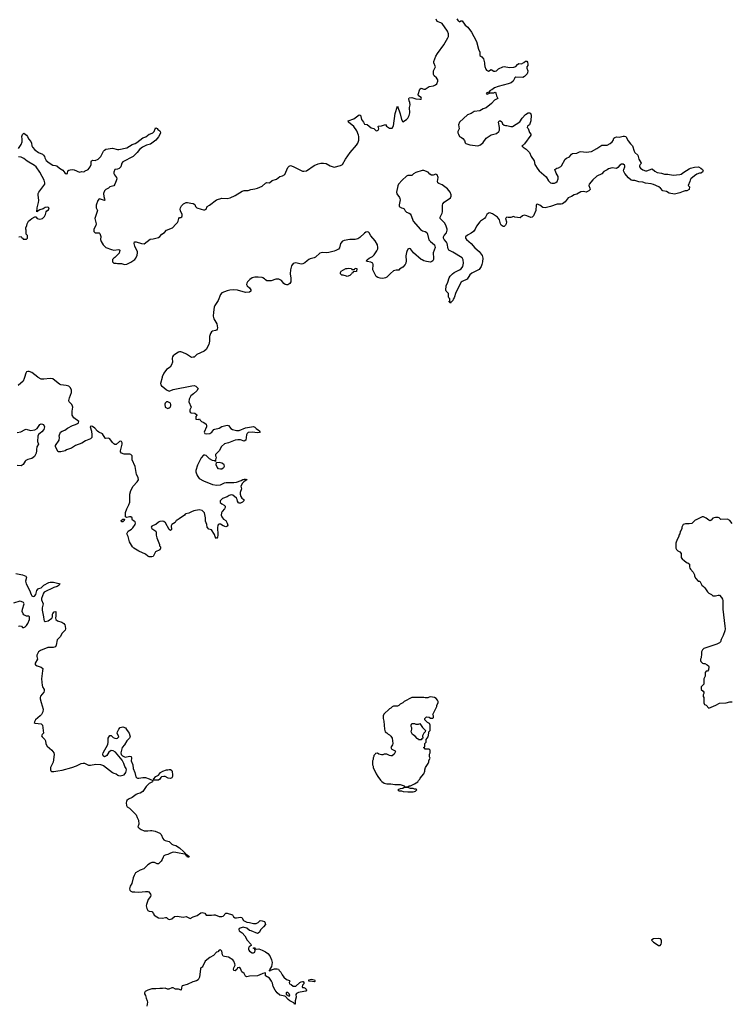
# Model space of a CAD drawing. Header units: inches. Extents: x 1980008 to 2252673, y 74414 to 260562.
# Tile 145 of 228: x 2106326 to 2117110, y 220498 to 235423. Entities that reach past the tile are written whole.
import ezdxf

# ---------------------------------------------------------------- set-up
doc = ezdxf.new("R2010")
doc.units = ezdxf.units.IN
doc.header["$MEASUREMENT"] = 0
for name, color, linetype in [('C1202', 7, 'Continuous'), ('C1203', 7, 'Continuous'), ('C1212', 7, 'Continuous'), ('C1213', 7, 'Continuous')]:
    doc.layers.add(name, color=color, linetype=linetype)

msp = doc.modelspace()

# ---------------------------------------------------------------- linework, layer by layer
at = {"layer": 'C1202', "color": 5, "elevation": 80}
for points in [[(2106400, 230000), (2106396, 229984), (2106376, 229944), (2106303, 229877)], [(2108484, 230000), (2108461, 229910), (2108467, 229887), (2108475, 229875), (2108512, 229850), (2108550, 229812), (2108590, 229792), (2108650, 229815), (2108935, 229875), (2108970, 229876), (2108994, 229870), (2109030, 229834), (2109031, 229830), (2109010, 229798), (2108962, 229750), (2108920, 229720), (2108892, 229670), (2108891, 229630), (2108922, 229550), (2108902, 229510), (2108902, 229490), (2108910, 229474), (2108924, 229464), (2108980, 229460), (2109010, 229434), (2109012, 229428), (2108993, 229407), (2108994, 229370), (2109030, 229362), (2109050, 229374), (2109062, 229350), (2109082, 229330), (2109118, 229318), (2109153, 229293), (2109159, 229270), (2109156, 229250), (2109122, 229170), (2109134, 229150), (2109163, 229143), (2109208, 229150), (2109237, 229170), (2109270, 229210), (2109282, 229218), (2109350, 229233), (2109390, 229258), (2109450, 229271), (2109470, 229279), (2109490, 229271), (2109526, 229226), (2109550, 229211), (2109610, 229198), (2109650, 229198), (2109750, 229235), (2109870, 229257), (2109890, 229247), (2109910, 229227), (2109962, 229190), (2109972, 229170), (2109957, 229163), (2109930, 229159), (2109850, 229168), (2109790, 229164), (2109771, 229150), (2109761, 229130), (2109752, 229050), (2109730, 229035), (2109670, 229054), (2109630, 229056), (2109590, 229047), (2109490, 229009), (2109430, 228996), (2109386, 228954), (2109350, 228888), (2109294, 228830), (2109294, 228810), (2109302, 228790), (2109292, 228750), (2109292, 228728), (2109276, 228736), (2109250, 228739), (2109204, 228764), (2109150, 228815), (2109130, 228822), (2109110, 228822), (2109077, 228783), (2109019, 228670), (2108996, 228590), (2108996, 228570), (2109015, 228515), (2109045, 228470), (2109110, 228431), (2109250, 228376), (2109313, 228367), (2109370, 228371), (2109430, 228401), (2109453, 228407), (2109572, 228408), (2109610, 228413), (2109684, 228436), (2109709, 228451), (2109730, 228456), (2109750, 228458), (2109771, 228451), (2109721, 228419), (2109701, 228399), (2109678, 228350), (2109685, 228310), (2109666, 228254), (2109666, 228230), (2109675, 228195), (2109690, 228172), (2109722, 228150), (2109722, 228130), (2109702, 228110), (2109670, 228095), (2109650, 228095), (2109641, 228101), (2109626, 228126), (2109622, 228150), (2109609, 228170), (2109555, 228215), (2109530, 228219), (2109502, 228210), (2109472, 228188), (2109397, 228163), (2109365, 228130), (2109362, 228110), (2109365, 228105), (2109390, 228082), (2109425, 228065), (2109442, 228050), (2109441, 228030), (2109431, 228010), (2109395, 227970), (2109386, 227950), (2109381, 227910), (2109387, 227887), (2109398, 227870), (2109414, 227854), (2109451, 227830), (2109471, 227790), (2109478, 227762), (2109470, 227746), (2109450, 227738), (2109410, 227749), (2109370, 227774), (2109350, 227774), (2109335, 227765), (2109327, 227750), (2109323, 227730), (2109331, 227610), (2109322, 227578), (2109310, 227558), (2109290, 227582), (2109278, 227618), (2109232, 227692), (2109190, 227701), (2109168, 227728), (2109164, 227770), (2109142, 227822), (2109141, 227870), (2109125, 227950), (2109090, 227985), (2109048, 227992), (2108963, 227977), (2108930, 227965), (2108890, 227941), (2108845, 227935), (2108832, 227928), (2108822, 227910), (2108744, 227856), (2108710, 227839), (2108698, 227830), (2108680, 227800), (2108631, 227770), (2108621, 227750), (2108624, 227696), (2108610, 227678), (2108590, 227695), (2108535, 227795), (2108510, 227817), (2108490, 227821), (2108450, 227816), (2108430, 227806), (2108390, 227769), (2108350, 227758), (2108330, 227746), (2108320, 227730), (2108329, 227709), (2108391, 227670), (2108396, 227650), (2108395, 227610), (2108403, 227570), (2108443, 227470), (2108447, 227447), (2108458, 227430), (2108462, 227410), (2108450, 227388), (2108385, 227355), (2108350, 227288), (2108330, 227282), (2108290, 227282), (2108270, 227289), (2108230, 227319), (2108130, 227365), (2108054, 227410), (2108034, 227430), (2107990, 227508), (2107969, 227590), (2107948, 227630), (2107968, 227670), (2108018, 227702), (2108040, 227720), (2108075, 227770), (2108081, 227790), (2108078, 227810), (2108063, 227823), (2108036, 227836), (2108029, 227850), (2108028, 227870), (2108010, 227888), (2107990, 227889), (2107950, 227878), (2107928, 227888), (2107930, 227954), (2107949, 228010), (2107981, 228070), (2107993, 228107), (2107997, 228230), (2108010, 228285), (2108045, 228350), (2108104, 228416), (2108125, 228450), (2108122, 228482), (2108098, 228530), (2108077, 228650), (2108032, 228750), (2108028, 228810), (2108012, 228830), (2107996, 228836), (2107910, 228839), (2107870, 228850), (2107856, 228870), (2107854, 228890), (2107880, 228990), (2107880, 229010), (2107870, 229029), (2107850, 229034), (2107838, 229030), (2107790, 228986), (2107770, 228983), (2107750, 228994), (2107730, 229014), (2107690, 229069), (2107670, 229081), (2107630, 229076), (2107621, 229081), (2107583, 229143), (2107526, 229170), (2107506, 229186), (2107467, 229230), (2107430, 229254), (2107410, 229259), (2107396, 229250), (2107413, 229187), (2107420, 229130), (2107420, 229090), (2107401, 229070), (2107323, 229037), (2107270, 229006), (2107174, 228966), (2107110, 228930), (2107037, 228904), (2107014, 228890), (2106950, 228870), (2106908, 228870), (2106868, 228950), (2106868, 228968), (2106926, 229050), (2106929, 229089), (2106925, 229115), (2106942, 229170), (2106970, 229187), (2107010, 229202), (2107050, 229230), (2107124, 229270), (2107174, 229286), (2107200, 229300), (2107215, 229310), (2107222, 229330), (2107146, 229386), (2107121, 229430), (2107122, 229490), (2107129, 229550), (2107126, 229566), (2107114, 229590), (2107076, 229630), (2107072, 229650), (2107079, 229690), (2107109, 229770), (2107110, 229810), (2107091, 229850), (2107070, 229867), (2107030, 229880), (2106950, 229890), (2106930, 229899), (2106910, 229911), (2106830, 229978), (2106790, 229986), (2106690, 229972), (2106650, 229976), (2106604, 230000)], [(2106290, 229165), (2106342, 229178), (2106410, 229211), (2106426, 229214), (2106490, 229197), (2106554, 229206), (2106592, 229228), (2106630, 229285), (2106650, 229298), (2106670, 229294), (2106685, 229285), (2106702, 229250), (2106692, 229210), (2106662, 229178), (2106610, 229134), (2106601, 229110), (2106596, 229030), (2106611, 228990), (2106586, 228950), (2106579, 228910), (2106583, 228890), (2106575, 228850), (2106550, 228802), (2106510, 228769), (2106450, 228754), (2106421, 228739), (2106411, 228730), (2106379, 228681), (2106350, 228661), (2106290, 228665)], [(2106267, 227027), (2106368, 227008), (2106421, 226990), (2106431, 226970), (2106416, 226910), (2106422, 226870), (2106475, 226775), (2106499, 226710), (2106510, 226691), (2106530, 226681), (2106550, 226685), (2106569, 226710), (2106587, 226773), (2106604, 226796), (2106617, 226803), (2106650, 226811), (2106690, 226850), (2106769, 226890), (2106790, 226895), (2106837, 226897), (2106919, 226879), (2106932, 226870), (2106925, 226850), (2106895, 226830), (2106844, 226816), (2106697, 226743), (2106688, 226732), (2106656, 226650), (2106657, 226630), (2106683, 226570), (2106667, 226510), (2106665, 226470), (2106687, 226370), (2106691, 226330), (2106698, 226310), (2106710, 226301), (2106755, 226310), (2106815, 226350), (2106824, 226370), (2106825, 226410), (2106830, 226422), (2106850, 226445), (2106873, 226453), (2106875, 226385), (2106866, 226350), (2106871, 226330), (2106901, 226310), (2106966, 226290), (2106994, 226270), (2107010, 226250), (2107017, 226230), (2107021, 226190), (2107016, 226170), (2106970, 226122), (2106941, 226070), (2106895, 226025), (2106879, 225941), (2106870, 225918), (2106834, 225906), (2106770, 225909), (2106750, 225905), (2106640, 225860), (2106610, 225842), (2106585, 225790), (2106585, 225770), (2106594, 225730), (2106561, 225670), (2106562, 225650), (2106566, 225646), (2106591, 225631), (2106652, 225610), (2106675, 225590), (2106673, 225553), (2106655, 225430), (2106668, 225328), (2106673, 225310), (2106696, 225270), (2106699, 225250), (2106690, 225229), (2106641, 225170), (2106636, 225150), (2106636, 225130), (2106651, 225071), (2106681, 224970), (2106676, 224930), (2106654, 224890), (2106637, 224870), (2106563, 224810), (2106545, 224770), (2106562, 224762), (2106651, 224751), (2106671, 224731), (2106685, 224610), (2106665, 224590), (2106661, 224579), (2106658, 224570), (2106665, 224550), (2106706, 224510), (2106716, 224490), (2106724, 224444), (2106741, 224410), (2106812, 224350), (2106845, 224310), (2106846, 224286), (2106831, 224170), (2106791, 224090), (2106791, 224051), (2106797, 224037), (2106810, 224025), (2106845, 224025), (2106902, 224038), (2106970, 224045), (2107115, 224085), (2107186, 224114), (2107258, 224150), (2107290, 224154), (2107310, 224151), (2107370, 224121), (2107398, 224122), (2107481, 224139), (2107550, 224135), (2107597, 224117), (2107730, 224013), (2107750, 224002), (2107790, 223990), (2107811, 223971), (2107824, 223964), (2107850, 223963), (2107910, 223978), (2107936, 224010), (2107943, 224050), (2107937, 224070), (2107921, 224101), (2107906, 224150), (2107880, 224200), (2107778, 224318), (2107742, 224342), (2107710, 224346), (2107678, 224322), (2107646, 224270), (2107630, 224257), (2107610, 224249), (2107590, 224264), (2107584, 224290), (2107589, 224310), (2107663, 224437), (2107669, 224470), (2107666, 224510), (2107669, 224531), (2107690, 224572), (2107710, 224572), (2107744, 224544), (2107770, 224531), (2107790, 224526), (2107810, 224531), (2107829, 224550), (2107805, 224610), (2107809, 224630), (2107830, 224671), (2107850, 224694), (2107890, 224706), (2107931, 224690), (2107942, 224662), (2107972, 224630), (2107986, 224606), (2108001, 224550), (2107991, 224530), (2107948, 224492), (2107915, 224430), (2107879, 224390), (2107857, 224310), (2107865, 224285), (2107883, 224263), (2107926, 224246), (2107990, 224261), (2108013, 224253), (2108019, 224230), (2108015, 224190), (2108039, 224130), (2108045, 224070), (2108070, 224011), (2108087, 223947), (2108101, 223930), (2108110, 223925), (2108130, 223925), (2108190, 223938), (2108230, 223936), (2108290, 223915), (2108342, 223890), (2108338, 223870), (2108290, 223843), (2108242, 223798), (2108194, 223726), (2108150, 223699), (2108110, 223689), (2108090, 223679), (2108030, 223635), (2107974, 223610), (2107950, 223586), (2107942, 223570), (2107938, 223550), (2107942, 223510), (2107952, 223492), (2107990, 223472), (2108091, 223371), (2108105, 223330), (2108125, 223290), (2108131, 223229), (2108114, 223190), (2108134, 223170), (2108166, 223146), (2108214, 223130), (2108270, 223127), (2108310, 223135), (2108330, 223134), (2108381, 223121), (2108450, 223092), (2108471, 223070), (2108495, 223010), (2108510, 222991), (2108530, 222979), (2108590, 222964), (2108630, 222925), (2108650, 222915), (2108690, 222907), (2108750, 222871), (2108815, 222810), (2108832, 222788), (2108832, 222772), (2108848, 222772), (2108858, 222758), (2108870, 222758), (2108882, 222750), (2108882, 222742), (2108892, 222730), (2108869, 222730), (2108863, 222743), (2108849, 222750), (2108847, 222767), (2108690, 222798), (2108650, 222802), (2108611, 222790), (2108570, 222767), (2108530, 222759), (2108511, 222750), (2108499, 222730), (2108487, 222693), (2108471, 222670), (2108430, 222628), (2108410, 222629), (2108369, 222649), (2108330, 222646), (2108310, 222639), (2108267, 222610), (2108206, 222554), (2108151, 222530), (2108083, 222490), (2108059, 222450), (2108045, 222415), (2108027, 222330), (2108001, 222290), (2107991, 222250), (2107996, 222230), (2108010, 222211), (2108030, 222204), (2108070, 222205), (2108130, 222198), (2108230, 222207), (2108266, 222206), (2108281, 222201), (2108306, 222170), (2108311, 222150), (2108306, 222130), (2108275, 222085), (2108246, 222010), (2108241, 221990), (2108251, 221950), (2108270, 221922), (2108290, 221912), (2108330, 221905), (2108356, 221876), (2108365, 221850), (2108403, 221823), (2108430, 221811), (2108490, 221805), (2108536, 221816), (2108550, 221813), (2108570, 221794), (2108590, 221785), (2108630, 221796), (2108672, 221828), (2108710, 221835), (2108803, 221817), (2108850, 221827), (2108910, 221799), (2108954, 221826), (2109015, 221845), (2109070, 221886), (2109090, 221890), (2109130, 221881), (2109151, 221851), (2109232, 221848), (2109270, 221855), (2109290, 221853), (2109349, 221829), (2109390, 221827), (2109410, 221836), (2109450, 221880), (2109470, 221881), (2109550, 221856), (2109566, 221826), (2109590, 221810), (2109611, 221809), (2109670, 221819), (2109690, 221812), (2109715, 221770), (2109770, 221744), (2109810, 221739), (2109870, 221723), (2109910, 221722), (2109941, 221739), (2109970, 221767), (2110000, 221761)], [(2106308, 226232), (2106330, 226237), (2106351, 226231), (2106370, 226212), (2106390, 226212), (2106410, 226221), (2106430, 226238), (2106450, 226272), (2106473, 226333), (2106476, 226350), (2106472, 226372), (2106459, 226379), (2106430, 226383), (2106390, 226400), (2106376, 226416), (2106364, 226450), (2106366, 226490), (2106392, 226570), (2106382, 226590), (2106350, 226605), (2106330, 226609), (2106230, 226577)], [(2110000, 221650), (2109978, 221630), (2109954, 221586), (2109930, 221572), (2109835, 221610), (2109810, 221616), (2109769, 221650), (2109730, 221663), (2109710, 221665), (2109650, 221646), (2109647, 221630), (2109652, 221610), (2109699, 221579), (2109738, 221538), (2109771, 221470), (2109827, 221410), (2109832, 221390), (2109805, 221370), (2109791, 221350), (2109791, 221330), (2109798, 221318), (2109810, 221301), (2109850, 221276), (2109870, 221278), (2109888, 221290), (2109896, 221316), (2109882, 221342), (2109870, 221346), (2109869, 221351), (2109870, 221354), (2109887, 221353), (2109894, 221350), (2109898, 221338), (2109914, 221334), (2109950, 221341), (2110000, 221318)], [(2110000, 220960), (2109930, 220929), (2109810, 220927), (2109770, 220916), (2109750, 220925), (2109727, 220967), (2109691, 220991), (2109670, 221043), (2109650, 221057), (2109628, 221052), (2109615, 221025), (2109598, 221010), (2109590, 221007), (2109570, 221010), (2109565, 221030), (2109570, 221051), (2109589, 221090), (2109587, 221110), (2109570, 221153), (2109557, 221170), (2109490, 221212), (2109430, 221221), (2109410, 221229), (2109399, 221250), (2109390, 221306), (2109370, 221326), (2109350, 221318), (2109327, 221293), (2109310, 221289), (2109264, 221236), (2109207, 221210), (2109135, 221150), (2109102, 221078), (2109090, 221062), (2109071, 221049), (2109064, 221036), (2109051, 220910), (2109031, 220870), (2109005, 220855), (2108950, 220839), (2108863, 220797), (2108790, 220777), (2108783, 220770), (2108778, 220750), (2108774, 220710), (2108730, 220726), (2108689, 220729), (2108650, 220749), (2108630, 220749), (2108586, 220726), (2108567, 220727), (2108530, 220745), (2108490, 220736), (2108450, 220739), (2108390, 220732), (2108330, 220731), (2108270, 220713), (2108228, 220690), (2108216, 220670), (2108217, 220657), (2108231, 220630), (2108241, 220590), (2108259, 220550), (2108261, 220530), (2108251, 220470)]]:
    msp.add_lwpolyline(points, dxfattribs=at)
for points in [[(2108570, 229629), (2108550, 229628), (2108531, 229609), (2108526, 229594), (2108531, 229551), (2108542, 229542), (2108570, 229531), (2108590, 229541), (2108608, 229550), (2108615, 229570), (2108615, 229590), (2108609, 229609), (2108590, 229622)], [(2109370, 228609), (2109337, 228617), (2109318, 228638), (2109305, 228675), (2109308, 228712), (2109350, 228715), (2109390, 228708), (2109413, 228693), (2109421, 228681), (2109425, 228650), (2109415, 228630), (2109390, 228612)], [(2107869, 227809), (2107862, 227830), (2107890, 227851), (2107910, 227854), (2107914, 227850), (2107911, 227830), (2107898, 227822), (2107890, 227809)], [(2108610, 223923), (2108574, 223926), (2108530, 223950), (2108508, 223952), (2108475, 223945), (2108464, 223936), (2108450, 223909), (2108430, 223897), (2108390, 223893), (2108370, 223895), (2108360, 223900), (2108355, 223910), (2108390, 223951), (2108430, 223970), (2108459, 224010), (2108495, 224030), (2108550, 224051), (2108569, 224051), (2108590, 224058), (2108610, 224058), (2108630, 224042), (2108638, 224030), (2108641, 223970), (2108641, 223950), (2108631, 223929)]]:
    msp.add_lwpolyline(points, close=True, dxfattribs=at)
at = {"layer": 'C1203', "color": 5, "elevation": 80}
for points in [[(2106309, 233471), (2106349, 233531), (2106364, 233570), (2106365, 233610), (2106359, 233650), (2106370, 233682), (2106390, 233702), (2106431, 233670), (2106445, 233650), (2106457, 233617), (2106497, 233577), (2106507, 233550), (2106511, 233510), (2106519, 233490), (2106553, 233450), (2106610, 233408), (2106670, 233383), (2106686, 233370), (2106703, 233350), (2106707, 233330), (2106728, 233290), (2106770, 233251), (2106830, 233217), (2106870, 233215), (2106890, 233207), (2106930, 233171), (2106981, 233141), (2107010, 233103), (2107030, 233084), (2107051, 233089), (2107054, 233130), (2107070, 233141), (2107090, 233146), (2107130, 233150), (2107150, 233148), (2107230, 233111), (2107270, 233121), (2107290, 233118), (2107310, 233122), (2107318, 233130), (2107355, 233145), (2107366, 233154), (2107394, 233190), (2107409, 233230), (2107409, 233271), (2107415, 233285), (2107429, 233291), (2107472, 233288), (2107514, 233310), (2107553, 233350), (2107597, 233430), (2107610, 233446), (2107630, 233459), (2107730, 233474), (2107810, 233455), (2107830, 233455), (2107950, 233481), (2108029, 233530), (2108074, 233546), (2108099, 233561), (2108190, 233630), (2108235, 233645), (2108289, 233690), (2108310, 233694), (2108342, 233710), (2108362, 233730), (2108378, 233770), (2108390, 233782), (2108410, 233774), (2108420, 233760), (2108450, 233738), (2108456, 233730), (2108459, 233710), (2108450, 233682), (2108430, 233645), (2108390, 233599), (2108310, 233536), (2108250, 233521), (2108189, 233491), (2108143, 233457), (2108106, 233410), (2108043, 233350), (2107891, 233270), (2107873, 233247), (2107857, 233190), (2107850, 233181), (2107832, 233168), (2107810, 233159), (2107767, 233153), (2107751, 233110), (2107751, 233090), (2107761, 233070), (2107793, 233033), (2107796, 233010), (2107790, 232978), (2107770, 232929), (2107750, 232904), (2107692, 232890), (2107671, 232869), (2107630, 232849), (2107610, 232830), (2107595, 232790), (2107602, 232742), (2107613, 232707), (2107614, 232686), (2107610, 232682), (2107595, 232685), (2107550, 232704), (2107530, 232706), (2107510, 232682), (2107487, 232610), (2107483, 232590), (2107486, 232570), (2107505, 232530), (2107462, 232410), (2107484, 232330), (2107478, 232302), (2107451, 232250), (2107447, 232210), (2107471, 232191), (2107530, 232191), (2107541, 232181), (2107554, 232134), (2107551, 232090), (2107560, 232060), (2107591, 232011), (2107631, 231971), (2107718, 231938), (2107750, 231931), (2107830, 231938), (2107842, 231930), (2107835, 231885), (2107770, 231818), (2107752, 231808), (2107734, 231790), (2107732, 231750), (2107740, 231740), (2107750, 231732), (2107790, 231732), (2107810, 231725), (2107870, 231725), (2107912, 231712), (2107950, 231716), (2108010, 231747), (2108069, 231790), (2108084, 231810), (2108105, 231855), (2108112, 231888), (2108110, 231906), (2108072, 231990), (2108063, 232030), (2108066, 232054), (2108070, 232058), (2108090, 232057), (2108170, 232031), (2108213, 232027), (2108305, 232095), (2108350, 232099), (2108430, 232122), (2108450, 232135), (2108479, 232170), (2108521, 232199), (2108553, 232230), (2108643, 232270), (2108690, 232324), (2108719, 232350), (2108729, 232370), (2108738, 232410), (2108750, 232422), (2108770, 232425), (2108783, 232437), (2108789, 232450), (2108789, 232470), (2108764, 232524), (2108759, 232550), (2108761, 232570), (2108778, 232602), (2108808, 232630), (2108830, 232642), (2108849, 232651), (2108870, 232651), (2108920, 232640), (2108957, 232637), (2108982, 232622), (2108991, 232591), (2109011, 232571), (2109074, 232550), (2109110, 232541), (2109130, 232541), (2109150, 232552), (2109169, 232591), (2109202, 232610), (2109310, 232693), (2109390, 232717), (2109470, 232714), (2109516, 232724), (2109590, 232759), (2109695, 232825), (2109730, 232833), (2109790, 232834), (2109830, 232851), (2109890, 232859), (2109930, 232871), (2110000, 232898)], [(2106313, 232133), (2106350, 232134), (2106358, 232118), (2106373, 232113), (2106378, 232098), (2106390, 232094), (2106430, 232094), (2106446, 232110), (2106446, 232150), (2106426, 232170), (2106426, 232230), (2106418, 232250), (2106418, 232270), (2106435, 232305), (2106438, 232330), (2106458, 232370), (2106510, 232411), (2106553, 232433), (2106570, 232434), (2106591, 232411), (2106630, 232401), (2106670, 232411), (2106702, 232438), (2106719, 232470), (2106728, 232512), (2106736, 232524), (2106760, 232540), (2106774, 232570), (2106750, 232582), (2106710, 232578), (2106682, 232558), (2106630, 232542), (2106606, 232526), (2106594, 232526), (2106594, 232514), (2106588, 232508), (2106589, 232569), (2106613, 232650), (2106616, 232684), (2106604, 232770), (2106606, 232790), (2106614, 232810), (2106709, 232930), (2106709, 232950), (2106698, 232990), (2106664, 233044), (2106632, 233110), (2106575, 233190), (2106550, 233212), (2106439, 233279), (2106390, 233321), (2106350, 233341), (2106310, 233345)], [(2110000, 231514), (2109940, 231520), (2109890, 231519), (2109851, 231510), (2109813, 231487), (2109777, 231450), (2109767, 231430), (2109763, 231410), (2109771, 231391), (2109810, 231356), (2109827, 231330), (2109831, 231310), (2109810, 231293), (2109749, 231289), (2109625, 231325), (2109570, 231326), (2109510, 231323), (2109470, 231315), (2109390, 231281), (2109370, 231257), (2109336, 231164), (2109283, 231090), (2109274, 231066), (2109261, 230990), (2109258, 230930), (2109267, 230890), (2109299, 230839), (2109311, 230811), (2109321, 230750), (2109319, 230730), (2109310, 230719), (2109292, 230710), (2109250, 230699), (2109231, 230690), (2109215, 230665), (2109201, 230619), (2109202, 230550), (2109190, 230498), (2109150, 230422), (2109121, 230399), (2109011, 230350), (2108970, 230309), (2108955, 230305), (2108930, 230304), (2108854, 230354), (2108800, 230380), (2108770, 230389), (2108750, 230389), (2108730, 230381), (2108676, 230350), (2108651, 230330), (2108643, 230310), (2108638, 230290), (2108640, 230230), (2108628, 230190), (2108604, 230156), (2108550, 230118), (2108510, 230066), (2108486, 230010), (2108484, 230000)], [(2106604, 230000), (2106602, 230002), (2106510, 230073), (2106470, 230092), (2106450, 230092), (2106430, 230083), (2106417, 230063), (2106400, 230000)]]:
    msp.add_lwpolyline(points, dxfattribs=at)
at = {"layer": 'C1212', "color": 5}
for points, elevation in [([(2117125, 227785), (2117089, 227830), (2117050, 227854), (2116950, 227848), (2116926, 227870), (2116910, 227878), (2116870, 227875), (2116830, 227868), (2116804, 227836), (2116790, 227828), (2116770, 227835), (2116730, 227869), (2116690, 227888), (2116670, 227888), (2116580, 227840), (2116564, 227836), (2116510, 227788), (2116470, 227782), (2116417, 227783), (2116382, 227770), (2116362, 227730), (2116362, 227710), (2116350, 227686), (2116333, 227667), (2116332, 227628), (2116314, 227610), (2116314, 227590), (2116290, 227546), (2116271, 227490), (2116271, 227410), (2116278, 227390), (2116302, 227370), (2116330, 227358), (2116351, 227331), (2116352, 227270), (2116370, 227242), (2116391, 227231), (2116430, 227194), (2116452, 227192), (2116474, 227170), (2116474, 227130), (2116482, 227110), (2116490, 227094), (2116532, 227050), (2116552, 227010), (2116552, 226990), (2116570, 226954), (2116610, 226914), (2116631, 226911), (2116662, 226850), (2116690, 226832), (2116710, 226812), (2116750, 226752), (2116771, 226731), (2116810, 226712), (2116832, 226690), (2116872, 226688), (2116910, 226701), (2116930, 226699), (2116962, 226662), (2116977, 226637), (2116980, 226620), (2116983, 226490), (2117014, 226230), (2117015, 226190), (2117010, 226158), (2116986, 226090), (2116955, 226030), (2116946, 225994), (2116930, 225975), (2116890, 225957), (2116694, 225890), (2116672, 225870), (2116660, 225840), (2116658, 225790), (2116651, 225770), (2116651, 225749), (2116642, 225730), (2116642, 225710), (2116650, 225694), (2116674, 225670), (2116690, 225662), (2116710, 225662), (2116745, 225645), (2116762, 225630), (2116771, 225611), (2116762, 225570), (2116750, 225546), (2116730, 225546), (2116714, 225530), (2116713, 225473), (2116692, 225430), (2116694, 225350), (2116654, 225310), (2116654, 225270), (2116684, 225244), (2116692, 225230), (2116692, 225208), (2116682, 225190), (2116684, 225164), (2116694, 225150), (2116692, 225070), (2116705, 225045), (2116731, 225031), (2116770, 224985), (2116878, 225030), (2116930, 225061), (2117030, 225067), (2117090, 225085), (2117124, 225084)], 120), ([(2110000, 221761), (2110034, 221754), (2110042, 221742), (2110050, 221708), (2110023, 221670), (2110000, 221650)], 80), ([(2110000, 221318), (2110053, 221293), (2110088, 221268), (2110115, 221235), (2110142, 221170), (2110153, 221133), (2110143, 221070), (2110118, 221030), (2110118, 221022), (2110105, 221010), (2110106, 221006), (2110126, 221010), (2110126, 221014), (2110130, 221012), (2110140, 221020), (2110186, 221034), (2110230, 221037), (2110250, 221031), (2110259, 221010), (2110283, 220983), (2110303, 220943), (2110329, 220909), (2110370, 220876), (2110417, 220857), (2110422, 220850), (2110412, 220830), (2110414, 220810), (2110440, 220800), (2110471, 220771), (2110510, 220775), (2110570, 220830), (2110590, 220841), (2110610, 220845), (2110622, 220842), (2110634, 220830), (2110634, 220810), (2110610, 220786), (2110605, 220765), (2110610, 220754), (2110630, 220754), (2110650, 220745), (2110665, 220730), (2110671, 220711), (2110664, 220696), (2110630, 220694), (2110550, 220677), (2110519, 220661), (2110513, 220647), (2110514, 220606), (2110499, 220550), (2110502, 220510), (2110498, 220502), (2110490, 220502), (2110482, 220522), (2110419, 220550), (2110394, 220570), (2110355, 220615), (2110343, 220623), (2110270, 220637), (2110230, 220674), (2110199, 220710), (2110167, 220767), (2110156, 220816), (2110142, 220850), (2110110, 220892), (2110053, 220930), (2110053, 220973), (2110010, 220964), (2110000, 220960)], 80)]:
    msp.add_lwpolyline(points, dxfattribs=dict(at, elevation=elevation))
for points, elevation in [([(2112550, 225158), (2112530, 225155), (2112510, 225144), (2112490, 225142), (2112470, 225142), (2112450, 225149), (2112270, 225148), (2112150, 225088), (2112130, 225068), (2112090, 225048), (2112070, 225028), (2112050, 225018), (2111990, 225018), (2111970, 225008), (2111950, 224988), (2111930, 224978), (2111845, 224895), (2111832, 224870), (2111832, 224830), (2111842, 224790), (2111852, 224670), (2111862, 224630), (2111891, 224611), (2111910, 224592), (2111930, 224582), (2111950, 224562), (2111971, 224531), (2111982, 224450), (2111978, 224430), (2111964, 224416), (2111951, 224390), (2111958, 224370), (2111964, 224364), (2112018, 224338), (2112022, 224330), (2112002, 224290), (2111970, 224262), (2111950, 224262), (2111932, 224268), (2111890, 224289), (2111850, 224289), (2111830, 224282), (2111810, 224282), (2111768, 224288), (2111750, 224306), (2111718, 224302), (2111714, 224290), (2111693, 224267), (2111693, 224253), (2111684, 224236), (2111682, 224210), (2111674, 224190), (2111674, 224130), (2111682, 224110), (2111682, 224090), (2111726, 223990), (2111751, 223950), (2111794, 223894), (2111814, 223874), (2111850, 223851), (2111890, 223838), (2111950, 223841), (2112010, 223831), (2112090, 223831), (2112154, 223810), (2112158, 223798), (2112170, 223794), (2112210, 223794), (2112226, 223810), (2112250, 223812), (2112310, 223838), (2112358, 223870), (2112369, 223891), (2112389, 223911), (2112395, 223925), (2112448, 223990), (2112468, 224030), (2112468, 224050), (2112478, 224090), (2112518, 224150), (2112527, 224173), (2112528, 224192), (2112546, 224230), (2112538, 224250), (2112538, 224290), (2112546, 224310), (2112546, 224350), (2112530, 224366), (2112470, 224366), (2112462, 224382), (2112446, 224390), (2112462, 224398), (2112466, 224410), (2112466, 224450), (2112486, 224470), (2112486, 224510), (2112514, 224550), (2112526, 224606), (2112526, 224630), (2112546, 224650), (2112548, 224730), (2112535, 224755), (2112508, 224770), (2112466, 224810), (2112466, 224830), (2112490, 224854), (2112530, 224852), (2112553, 224833), (2112587, 224833), (2112596, 224844), (2112595, 224870), (2112588, 224892), (2112638, 224990), (2112647, 225013), (2112648, 225030), (2112668, 225070), (2112668, 225090), (2112658, 225110), (2112635, 225135), (2112610, 225148)], 120), ([(2112370, 224506), (2112362, 224522), (2112350, 224526), (2112320, 224560), (2112278, 224590), (2112258, 224630), (2112268, 224670), (2112268, 224690), (2112258, 224710), (2112258, 224730), (2112268, 224752), (2112310, 224752), (2112330, 224742), (2112370, 224742), (2112390, 224754), (2112430, 224692), (2112474, 224650), (2112473, 224627), (2112450, 224606), (2112432, 224570), (2112434, 224530), (2112418, 224522), (2112410, 224506)], 120), ([(2112210, 223786), (2112150, 223786), (2112132, 223768), (2112090, 223766), (2112054, 223750), (2112070, 223734), (2112110, 223734), (2112135, 223725), (2112210, 223718), (2112290, 223718), (2112310, 223722), (2112326, 223730), (2112346, 223750), (2112330, 223758), (2112310, 223758), (2112290, 223768), (2112248, 223768)], 120), ([(2116010, 221496), (2115930, 221491), (2115904, 221476), (2115901, 221470), (2115904, 221464), (2115930, 221438), (2115985, 221405), (2116007, 221387), (2116030, 221387), (2116049, 221411), (2116051, 221429), (2116051, 221471), (2116036, 221490)], 120), ([(2110790, 220838), (2110765, 220845), (2110708, 220848), (2110706, 220870), (2110750, 220878), (2110792, 220870), (2110802, 220850)], 80), ([(2110390, 220675), (2110370, 220675), (2110362, 220670), (2110365, 220645), (2110410, 220621), (2110422, 220630), (2110410, 220658)], 80)]:
    msp.add_lwpolyline(points, close=True, dxfattribs=dict(at, elevation=elevation))
at = {"layer": 'C1213', "color": 5, "elevation": 80}
for points in [[(2112950, 235436), (2112970, 235407), (2112982, 235402), (2112990, 235392), (2113010, 235405), (2113030, 235406), (2113079, 235339), (2113115, 235310), (2113174, 235234), (2113206, 235166), (2113250, 235090), (2113278, 234978), (2113299, 234930), (2113298, 234878), (2113330, 234861), (2113357, 234830), (2113371, 234771), (2113368, 234750), (2113374, 234714), (2113390, 234672), (2113400, 234660), (2113430, 234645), (2113470, 234666), (2113510, 234640), (2113530, 234641), (2113552, 234650), (2113584, 234676), (2113650, 234708), (2113670, 234711), (2113750, 234699), (2113816, 234704), (2113845, 234715), (2113870, 234745), (2113890, 234758), (2113930, 234755), (2113967, 234773), (2113992, 234792), (2114010, 234794), (2114019, 234779), (2114026, 234750), (2114025, 234730), (2114012, 234708), (2114011, 234690), (2114027, 234650), (2114021, 234619), (2114015, 234604), (2113978, 234562), (2113950, 234549), (2113847, 234553), (2113830, 234541), (2113804, 234490), (2113774, 234466), (2113730, 234450), (2113578, 234410), (2113522, 234390), (2113482, 234358), (2113454, 234350), (2113434, 234326), (2113394, 234310), (2113398, 234298), (2113410, 234294), (2113446, 234310), (2113446, 234314), (2113510, 234314), (2113530, 234322), (2113542, 234310), (2113551, 234270), (2113574, 234230), (2113519, 234201), (2113475, 234150), (2113394, 234086), (2113350, 234070), (2113298, 234042), (2113211, 234030), (2113170, 234002), (2113110, 233982), (2112990, 233870), (2112974, 233830), (2112985, 233770), (2112965, 233730), (2112965, 233710), (2112978, 233690), (2112990, 233652), (2113019, 233639), (2113041, 233621), (2113065, 233590), (2113075, 233555), (2113085, 233545), (2113150, 233526), (2113270, 233511), (2113310, 233527), (2113350, 233561), (2113395, 233625), (2113470, 233676), (2113550, 233698), (2113589, 233730), (2113597, 233750), (2113599, 233790), (2113584, 233870), (2113590, 233891), (2113612, 233890), (2113630, 233872), (2113645, 233845), (2113670, 233824), (2113690, 233817), (2113710, 233819), (2113770, 233804), (2113794, 233806), (2113907, 233873), (2113943, 233930), (2113990, 233984), (2114030, 234011), (2114050, 234012), (2114065, 234005), (2114075, 233975), (2114070, 233890), (2114063, 233857), (2114050, 233830), (2114022, 233810), (2114018, 233790), (2114030, 233772), (2114054, 233714), (2114071, 233690), (2114071, 233670), (2113977, 233543), (2113957, 233523), (2113934, 233510), (2113954, 233490), (2114002, 233462), (2114051, 233411), (2114078, 233350), (2114122, 233282), (2114135, 233230), (2114177, 233157), (2114199, 233130), (2114303, 233043), (2114339, 232979), (2114370, 232949), (2114390, 232944), (2114430, 232946), (2114450, 232954), (2114470, 232971), (2114488, 233010), (2114485, 233045), (2114456, 233096), (2114437, 233150), (2114464, 233170), (2114490, 233176), (2114525, 233195), (2114537, 233210), (2114592, 233308), (2114610, 233323), (2114656, 233344), (2114690, 233385), (2114705, 233395), (2114770, 233398), (2114810, 233422), (2114830, 233427), (2114910, 233416), (2114990, 233426), (2115071, 233469), (2115150, 233519), (2115170, 233523), (2115230, 233522), (2115276, 233544), (2115305, 233570), (2115318, 233590), (2115330, 233625), (2115344, 233636), (2115370, 233645), (2115410, 233643), (2115470, 233659), (2115490, 233659), (2115510, 233651), (2115545, 233585), (2115580, 233541), (2115611, 233510), (2115637, 233430), (2115648, 233410), (2115693, 233370), (2115710, 233307), (2115738, 233258), (2115751, 233250), (2115730, 233229), (2115721, 233210), (2115720, 233190), (2115734, 233170), (2115770, 233148), (2115810, 233133), (2115830, 233134), (2115910, 233164), (2115950, 233125), (2115986, 233106), (2116050, 233096), (2116100, 233080), (2116150, 233079), (2116230, 233067), (2116330, 233074), (2116350, 233083), (2116390, 233114), (2116470, 233161), (2116490, 233171), (2116550, 233185), (2116614, 233190), (2116650, 233174), (2116673, 233153), (2116680, 233140), (2116682, 233130), (2116674, 233110), (2116650, 233098), (2116630, 233098), (2116590, 233082), (2116550, 233055), (2116498, 233010), (2116485, 232990), (2116482, 232970), (2116454, 232910), (2116474, 232890), (2116471, 232849), (2116434, 232830), (2116410, 232829), (2116380, 232820), (2116330, 232796), (2116250, 232777), (2116170, 232793), (2116130, 232817), (2116070, 232829), (2116036, 232870), (2116011, 232891), (2115930, 232927), (2115895, 232935), (2115810, 232943), (2115770, 232960), (2115710, 232966), (2115650, 232987), (2115613, 232987), (2115590, 232992), (2115550, 233027), (2115494, 233090), (2115478, 233130), (2115480, 233150), (2115498, 233190), (2115495, 233210), (2115490, 233219), (2115470, 233233), (2115448, 233232), (2115420, 233220), (2115390, 233182), (2115370, 233168), (2115305, 233175), (2115250, 233163), (2115230, 233146), (2115180, 233120), (2115150, 233084), (2115070, 233050), (2115010, 232997), (2114954, 232930), (2114950, 232910), (2114968, 232870), (2114970, 232850), (2114950, 232827), (2114910, 232809), (2114870, 232816), (2114830, 232812), (2114770, 232778), (2114730, 232769), (2114690, 232744), (2114639, 232721), (2114590, 232664), (2114550, 232632), (2114530, 232627), (2114490, 232629), (2114470, 232626), (2114370, 232589), (2114290, 232570), (2114256, 232576), (2114210, 232609), (2114170, 232629), (2114158, 232622), (2114151, 232609), (2114147, 232530), (2114111, 232450), (2114090, 232429), (2114070, 232425), (2114011, 232451), (2113970, 232458), (2113948, 232452), (2113910, 232418), (2113829, 232429), (2113810, 232438), (2113770, 232424), (2113730, 232424), (2113710, 232429), (2113687, 232410), (2113701, 232361), (2113699, 232330), (2113690, 232309), (2113670, 232289), (2113651, 232289), (2113621, 232310), (2113610, 232330), (2113595, 232390), (2113569, 232430), (2113490, 232481), (2113450, 232494), (2113428, 232492), (2113406, 232470), (2113387, 232430), (2113371, 232410), (2113311, 232370), (2113301, 232359), (2113249, 232291), (2113230, 232249), (2113204, 232210), (2113170, 232185), (2113110, 232159), (2113084, 232130), (2113082, 232110), (2113096, 232090), (2113169, 232030), (2113223, 231963), (2113288, 231910), (2113336, 231850), (2113342, 231810), (2113340, 231750), (2113330, 231710), (2113318, 231682), (2113290, 231637), (2113270, 231624), (2113178, 231582), (2113147, 231553), (2113108, 231492), (2113030, 231456), (2113017, 231443), (2112935, 231290), (2112910, 231208), (2112895, 231185), (2112890, 231166), (2112870, 231146), (2112858, 231142), (2112850, 231126), (2112842, 231142), (2112829, 231150), (2112842, 231158), (2112846, 231190), (2112828, 231208), (2112824, 231224), (2112824, 231270), (2112790, 231310), (2112783, 231323), (2112790, 231390), (2112815, 231445), (2112835, 231510), (2112850, 231535), (2112883, 231570), (2112909, 231590), (2112991, 231629), (2113014, 231646), (2113039, 231681), (2113050, 231730), (2113045, 231785), (2113031, 231811), (2112890, 231899), (2112829, 231930), (2112817, 231950), (2112803, 232030), (2112792, 232052), (2112758, 232090), (2112750, 232110), (2112750, 232130), (2112760, 232150), (2112793, 232190), (2112803, 232230), (2112802, 232250), (2112784, 232310), (2112762, 232342), (2112703, 232403), (2112698, 232410), (2112698, 232430), (2112730, 232490), (2112735, 232510), (2112735, 232610), (2112740, 232630), (2112761, 232659), (2112855, 232725), (2112867, 232750), (2112866, 232770), (2112850, 232810), (2112810, 232859), (2112730, 232920), (2112679, 232939), (2112662, 232950), (2112657, 232970), (2112667, 233030), (2112650, 233070), (2112630, 233079), (2112592, 233068), (2112568, 233068), (2112541, 233081), (2112517, 233110), (2112450, 233135), (2112424, 233136), (2112330, 233106), (2112295, 233085), (2112270, 233062), (2112210, 233062), (2112190, 233053), (2112123, 232990), (2112068, 232930), (2112055, 232905), (2112037, 232810), (2112043, 232783), (2112081, 232730), (2112087, 232710), (2112091, 232690), (2112075, 232615), (2112078, 232590), (2112110, 232571), (2112130, 232567), (2112150, 232555), (2112170, 232525), (2112190, 232505), (2112230, 232491), (2112242, 232482), (2112257, 232457), (2112288, 232368), (2112400, 232240), (2112430, 232220), (2112472, 232210), (2112496, 232196), (2112508, 232170), (2112528, 232088), (2112550, 232063), (2112611, 232010), (2112621, 231970), (2112591, 231890), (2112597, 231810), (2112595, 231790), (2112585, 231770), (2112570, 231755), (2112550, 231749), (2112490, 231759), (2112450, 231769), (2112425, 231785), (2112410, 231789), (2112294, 231890), (2112250, 231949), (2112230, 231955), (2112210, 231942), (2112191, 231910), (2112186, 231894), (2112179, 231841), (2112182, 231770), (2112177, 231730), (2112166, 231710), (2112130, 231674), (2112080, 231640), (2112070, 231626), (2112030, 231626), (2111990, 231615), (2111943, 231577), (2111890, 231522), (2111870, 231509), (2111830, 231502), (2111790, 231504), (2111754, 231514), (2111729, 231530), (2111679, 231630), (2111684, 231710), (2111675, 231730), (2111646, 231746), (2111590, 231758), (2111578, 231770), (2111595, 231790), (2111622, 231810), (2111670, 231834), (2111699, 231861), (2111740, 231920), (2111752, 231950), (2111754, 231970), (2111747, 232010), (2111714, 232070), (2111646, 232146), (2111621, 232190), (2111610, 232201), (2111590, 232207), (2111570, 232201), (2111550, 232187), (2111480, 232120), (2111450, 232102), (2111410, 232092), (2111330, 232091), (2111244, 232076), (2111216, 232064), (2111190, 232030), (2111174, 231966), (2111155, 231944), (2111117, 231923), (2111090, 231912), (2111010, 231892), (2110970, 231887), (2110910, 231893), (2110876, 231884), (2110810, 231825), (2110790, 231813), (2110730, 231799), (2110710, 231789), (2110681, 231770), (2110645, 231735), (2110619, 231721), (2110590, 231719), (2110510, 231739), (2110470, 231729), (2110445, 231690), (2110430, 231630), (2110426, 231570), (2110433, 231507), (2110433, 231447), (2110418, 231422), (2110390, 231402), (2110370, 231402), (2110350, 231409), (2110330, 231422), (2110295, 231470), (2110252, 231492), (2110210, 231489), (2110135, 231465), (2110070, 231462), (2110050, 231478), (2110037, 231497), (2110012, 231512), (2110000, 231514)], [(2110000, 232898), (2110001, 232899), (2110050, 232946), (2110070, 232957), (2110110, 232951), (2110154, 232986), (2110217, 233003), (2110270, 233048), (2110310, 233054), (2110346, 233074), (2110390, 233183), (2110410, 233202), (2110430, 233211), (2110470, 233198), (2110590, 233136), (2110610, 233128), (2110630, 233128), (2110670, 233133), (2110790, 233213), (2110850, 233240), (2110890, 233250), (2110930, 233250), (2110970, 233243), (2111030, 233207), (2111090, 233187), (2111190, 233211), (2111210, 233221), (2111219, 233230), (2111261, 233310), (2111332, 233410), (2111430, 233519), (2111450, 233550), (2111464, 233596), (2111466, 233650), (2111462, 233670), (2111437, 233737), (2111390, 233803), (2111309, 233870), (2111304, 233890), (2111390, 233918), (2111470, 233979), (2111490, 233978), (2111505, 233910), (2111536, 233870), (2111550, 233841), (2111590, 233833), (2111650, 233783), (2111693, 233773), (2111730, 233739), (2111750, 233743), (2111759, 233750), (2111769, 233770), (2111758, 233810), (2111810, 233815), (2111870, 233832), (2111885, 233810), (2111930, 233778), (2111970, 233776), (2111990, 233812), (2112017, 234003), (2112050, 234111), (2112094, 233994), (2112111, 233911), (2112130, 233874), (2112189, 233910), (2112209, 233931), (2112229, 233970), (2112239, 234010), (2112235, 234090), (2112243, 234130), (2112237, 234170), (2112226, 234194), (2112221, 234230), (2112230, 234237), (2112270, 234243), (2112330, 234223), (2112390, 234216), (2112410, 234219), (2112416, 234230), (2112410, 234241), (2112370, 234270), (2112367, 234290), (2112390, 234372), (2112410, 234383), (2112450, 234371), (2112470, 234371), (2112530, 234408), (2112598, 234422), (2112627, 234433), (2112647, 234453), (2112664, 234490), (2112661, 234510), (2112640, 234540), (2112608, 234570), (2112598, 234590), (2112599, 234650), (2112626, 234710), (2112604, 234770), (2112604, 234790), (2112634, 234870), (2112656, 234910), (2112756, 235044), (2112814, 235146), (2112823, 235170), (2112825, 235210), (2112810, 235247), (2112730, 235363), (2112710, 235376), (2112653, 235393), (2112639, 235430)]]:
    msp.add_lwpolyline(points, dxfattribs=at)
msp.add_lwpolyline([(2111390, 231634), (2111402, 231638), (2111410, 231654), (2111433, 231653), (2111430, 231608), (2111378, 231602), (2111373, 231587), (2111358, 231582), (2111354, 231570), (2111330, 231546), (2111290, 231528), (2111276, 231536), (2111230, 231549), (2111206, 231550), (2111186, 231570), (2111188, 231590), (2111198, 231610), (2111270, 231651), (2111290, 231651), (2111310, 231658), (2111352, 231652), (2111358, 231638)], close=True, dxfattribs=at)

doc.saveas('drawing.dxf')
